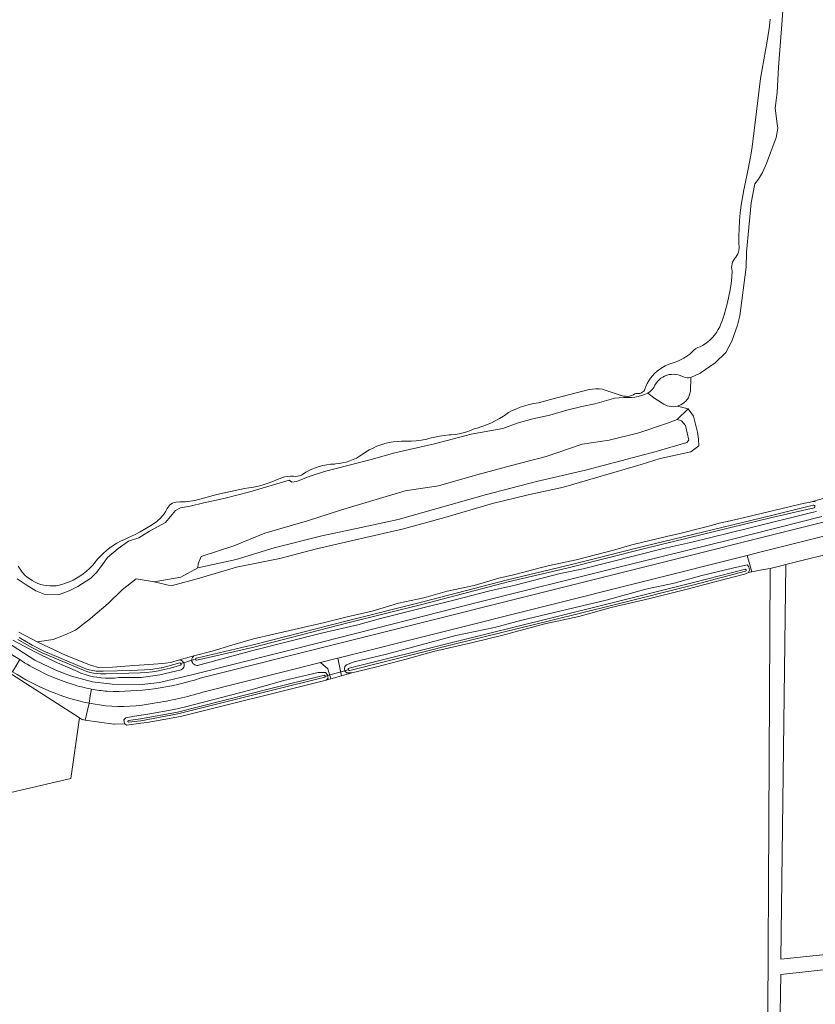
# Model space of a CAD drawing. Header units: metres. Extents: x 178952 to 185583, y 415201 to 419317.
# Tile 161 of 165: x 183238 to 183495, y 416815 to 417132. Entities that reach past the tile are written whole.
import ezdxf

# ---------------------------------------------------------------- set-up
doc = ezdxf.new("R2010")
doc.units = ezdxf.units.M
for name, color, linetype, lineweight in [('B-XX-GR-BEPLANTING_CULTUUR_BOSPLANTSOEN-GV', 253, 'Continuous', 18), ('B-XX-GR-GRAS-GV', 253, 'Continuous', 13), ('B-XX-GR-HAAG-GV', 253, 'Continuous', 13), ('B-XX-KW-KUNSTWERK_DUIKER-G', 252, 'Continuous', 18), ('B-XX-OG-TERREIN_CULTUURSCHEIDING-GV', 253, 'Continuous', 18), ('B-XX-OG-TERREIN_ERF-GV', 253, 'Continuous', 18), ('B-XX-OG-TERREIN_ONBEGROEID-GV', 253, 'Continuous', 18), ('B-XX-OG-WATER-GV', 253, 'Continuous', 18), ('B-XX-OG-WATER_SLOOT-GV', 253, 'Continuous', 18), ('B-XX-OG-WEG-GV', 253, 'Continuous', 18), ('B-XX-VH-VERHARDING_ASFALT-GV', 251, 'Continuous', 18), ('B-XX-VH-VERHARDING_FUNDERING_ZAND-GV', 251, 'Continuous', 18)]:
    doc.layers.add(name, color=color, linetype=linetype, lineweight=lineweight)

msp = doc.modelspace()

# ---------------------------------------------------------------- linework, layer by layer
at = {"layer": 'B-XX-GR-BEPLANTING_CULTUUR_BOSPLANTSOEN-GV'}
msp.add_lwpolyline([(183474.379, 416694.637), (183480.729, 416727.842), (183487.873, 416726.916), (183509.3, 416721.996), (183509.973, 416724.831), (183507.952, 416725.274), (183482.101, 416731.533), (183483.734, 416824.325), (183627.684, 416840.108), (183630.949, 416844.462), (183483.734, 416829.223), (183485.353, 416956.524), (183484.115, 416956.217), (183480.24, 416955.255), (183479.138, 416730.144), (183469.227, 416681.064), (183471.485, 416680.633)], close=True, dxfattribs=at)
at = {"layer": 'B-XX-GR-GRAS-GV'}
msp.add_lwpolyline([(183763.802, 416913.646), (183721.566, 416911.294), (183688.228, 416908.383), (183650.36, 416905.012), (183632.889, 416992.187), (183632.428, 416993.321), (183627.659, 416992.131), (183534.407, 416968.87), (183530.228, 416967.799), (183512.1, 416963.274), (183503.479, 416961.023), (183485.353, 416956.524), (183483.734, 416829.223), (183630.949, 416844.462), (183627.684, 416840.108), (183483.734, 416824.325), (183482.101, 416731.533)], dxfattribs=at)
at = {"layer": 'B-XX-GR-HAAG-GV'}
for points in [[(183146.94, 416987.66), (183243.042, 416925.615), (183250.016, 416922.262), (183254.866, 416920.51), (183261.661, 416918.651), (183267.952, 416917.911), (183276.653, 416917.683), (183283.262, 416918.487), (183294.097, 416921.06), (183335.895, 416931.605), (183384.882, 416944.051), (183430.569, 416955.371), (183467.653, 416964.533), (183497.001, 416971.963)], [(183495.226, 416973.617), (183493.78, 416973.32), (183473.819, 416968.286), (183454.617, 416963.63), (183445.856, 416961.638), (183419.958, 416955.124), (183412.565, 416953.573), (183398.009, 416949.873), (183389.783, 416948.029), (183378.205, 416944.989), (183366.088, 416942.032), (183354.585, 416939.07), (183347.267, 416936.992), (183335.921, 416934.485), (183313.331, 416928.74), (183295.511, 416923.959), (183295.326, 416923.952), (183294.959, 416923.999), (183294.611, 416924.123), (183294.298, 416924.319), (183294.034, 416924.578), (183293.832, 416924.888), (183293.701, 416925.233), (183293.647, 416925.599), (183293.649, 416925.76), (183293.709, 416926.124), (183293.846, 416926.467), (183294.054, 416926.773), (183294.322, 416927.027), (183292.859, 416926.658), (183289.676, 416925.751), (183290.035, 416925.681), (183290.371, 416925.534), (183290.666, 416925.319), (183290.908, 416925.044), (183291.039, 416924.823), (183291.165, 416924.48), (183291.213, 416924.117), (183291.182, 416923.752), (183291.072, 416923.403), (183290.889, 416923.086), (183290.642, 416922.816), (183290.342, 416922.606), (183290.266, 416922.567), (183283.386, 416920.87), (183277.325, 416920.015), (183270.084, 416920.005), (183268.671, 416919.869), (183267.252, 416919.812), (183265.832, 416919.836), (183264.416, 416919.939), (183263.008, 416920.122), (183261.954, 416920.313), (183260.571, 416920.634), (183259.208, 416921.032), (183257.87, 416921.506), (183256.561, 416922.056), (183256.016, 416922.31), (183249.341, 416925.229), (183242.99, 416928.342), (183235.957, 416932.136)]]:
    msp.add_lwpolyline(points, dxfattribs=at)
at = {"layer": 'B-XX-KW-KUNSTWERK_DUIKER-G'}
for points in [[(183290.405, 416924.635), (183291.039, 416924.823), (183293.647, 416925.599), (183294.55, 416925.867)], [(183336.994, 416920.533), (183337.487, 416920.67), (183343.047, 416922.219), (183344.048, 416922.498)]]:
    msp.add_lwpolyline(points, dxfattribs=at)
at = {"layer": 'B-XX-OG-TERREIN_CULTUURSCHEIDING-GV'}
for points in [[(183485.304, 417149.973), (183484.171, 417132.078), (183483.022, 417116.915), (183482.539, 417108.717), (183481.95, 417103.69), (183482.507, 417098.583), (183482.78, 417097.174), (183482.268, 417094.175), (183479.054, 417085.785), (183477.836, 417082.959), (183476.527, 417080.748), (183475.389, 417079.244), (183474.102, 417073.156), (183472.693, 417057.198), (183472.544, 417052.351), (183470.481, 417036.685), (183469.78, 417033.724), (183467.949, 417028.486), (183466.008, 417024.916), (183462.584, 417021.481), (183457.741, 417018.242), (183454.68, 417016.815), (183454.589, 417012.434), (183453.88, 417010.274), (183453.509, 417009.707), (183453.073, 417009.188), (183452.58, 417008.724), (183452.035, 417008.322), (183451.446, 417007.986), (183450.822, 417007.722), (183450.367, 417007.582), (183453.836, 417006.68), (183455.574, 417004.38), (183456.834, 416999.185), (183457.129, 416996.915), (183457.247, 416994.773), (183454.687, 416992.779), (183444.82, 416990.718), (183438.687, 416988.786), (183413.621, 416981.409), (183402.24, 416978.971), (183390.705, 416976.152), (183375.344, 416971.683), (183361.972, 416968.038), (183333.862, 416961.597), (183322.019, 416958.4), (183308.043, 416955.675), (183295.433, 416951.872), (183287.027, 416949.566), (183281.537, 416950.926), (183275.756, 416951.856), (183271.232, 416948.303), (183266.701, 416943.911), (183261.024, 416939.069), (183256.117, 416935.29), (183252.216, 416933.562), (183248.927, 416932.289), (183243.811, 416931.6), (183253.142, 416927.193), (183261.015, 416923.981), (183263.886, 416923.171), (183268.117, 416923.368), (183272.123, 416923.735), (183282.843, 416924.45), (183285.12, 416924.727), (183286.794, 416924.93), (183289.676, 416925.751), (183292.859, 416926.658), (183294.322, 416927.027), (183300.211, 416928.512), (183306.55, 416930.511), (183310.274, 416931.588), (183313.521, 416932.528), (183320.128, 416934.038), (183336.072, 416937.681), (183343.798, 416939.65), (183351.818, 416941.455), (183360.408, 416943.99), (183368.484, 416945.739), (183376.113, 416947.942), (183384.754, 416949.743), (183392.721, 416952.056), (183397.466, 416953.151), (183402.84, 416954.588), (183406.523, 416955.573), (183409.073, 416956.136), (183417.726, 416958.048), (183430.118, 416961.216), (183434.175, 416962.372), (183436.107, 416962.922), (183445.937, 416965.336), (183447.262, 416965.622), (183450.738, 416966.374), (183459.156, 416968.513), (183461.649, 416969.195), (183463.788, 416969.78), (183466.461, 416970.381), (183470.193, 416971.22), (183491.362, 416976.233), (183492.885, 416976.491), (183493.963, 416976.802), (183504.343, 416979.718)], [(183237.898, 416934.66), (183243.811, 416931.6), (183248.927, 416932.289), (183252.216, 416933.562), (183256.117, 416935.29), (183261.024, 416939.069), (183266.701, 416943.911), (183271.232, 416948.303), (183275.756, 416951.856), (183281.537, 416950.926), (183290.153, 416952.387), (183295.61, 416955.456), (183295.695, 416956.752), (183296.702, 416959.033), (183307.175, 416962.545), (183317.27, 416966.593), (183331.026, 416970.54), (183341.65, 416973.975), (183352.121, 416977.182), (183362.514, 416980.237), (183373.28, 416981.917), (183385.583, 416985.416), (183396.815, 416988.465), (183407.97, 416991.363), (183419.666, 416995.324), (183428.293, 416996.637), (183437.919, 416999.011), (183447.169, 417002.074), (183450.304, 417003.272), (183453.836, 417006.68), (183450.367, 417007.582), (183449.703, 417007.448), (183449.028, 417007.393), (183448.351, 417007.418), (183447.681, 417007.522), (183447.029, 417007.705), (183446.403, 417007.963), (183445.983, 417008.188), (183443.08, 417010.061), (183440.764, 417011.744), (183439.763, 417011.312), (183438.734, 417010.955), (183437.682, 417010.675), (183436.612, 417010.472), (183435.53, 417010.349), (183434.473, 417010.305), (183433.015, 417010.318), (183431.559, 417010.25), (183430.108, 417010.103), (183429.781, 417010.059), (183423.749, 417008.305), (183419.492, 417007.5), (183414.625, 417006.243), (183409.148, 417004.611), (183403.674, 417003.51), (183398.654, 417002.026), (183394.011, 417000.388), (183383.826, 416998.485), (183371.961, 416995.378), (183359.188, 416992.506), (183351.506, 416990.358), (183336.447, 416986.438), (183331.578, 416984.878), (183327.467, 416983.236), (183325.948, 416983.095), (183325.117, 416983.708), (183312.413, 416979.924), (183304.048, 416977.781), (183297.51, 416976.383), (183293.099, 416975.275), (183289.983, 416974.765), (183288.383, 416973.941), (183285.167, 416970.016), (183280.062, 416967.243), (183276.555, 416965.141), (183273.207, 416964.026), (183269.85, 416961.62), (183266.414, 416958.759), (183264.881, 416956.492), (183262.966, 416954.076), (183261.054, 416952.039), (183256.86, 416949.411), (183254.118, 416947.988), (183250.617, 416946.721), (183245.988, 416946.981), (183243.338, 416947.986), (183240.163, 416949.906), (183237.292, 416951.9)], [(183479.138, 416730.144), (183480.24, 416955.255), (183478.185, 416954.856), (183474.39, 416954.118), (183473.333, 416953.912), (183471.961, 416953.39), (183462.819, 416951.019), (183453.523, 416948.498), (183441.411, 416945.54), (183428.995, 416942.66), (183418.556, 416939.766), (183407.588, 416937.408), (183394.026, 416933.699), (183384.351, 416931.333), (183371.631, 416928.455), (183362.868, 416926.006), (183352.887, 416923.337), (183345.27, 416921.564), (183341.994, 416920.639), (183338.539, 416919.662), (183337.004, 416919.229), (183289.96, 416907.498), (183279.3, 416905.594), (183277.169, 416905.305), (183272.632, 416904.69), (183272.066, 416905.109), (183268.741, 416904.981), (183268.519, 416905.013), (183259.249, 416906.337), (183258.369, 416906.463), (183258.361, 416906.39), (183257.383, 416907.015), (183254.671, 416887.442), (183215.765, 416878.477)]]:
    msp.add_lwpolyline(points, dxfattribs=at)
for points in [[(183361.972, 416968.038), (183375.344, 416971.683), (183390.705, 416976.152), (183402.24, 416978.971), (183413.621, 416981.409), (183438.687, 416988.786), (183444.82, 416990.718), (183454.687, 416992.779), (183457.247, 416994.773), (183457.129, 416996.915), (183456.834, 416999.185), (183455.574, 417004.38), (183453.836, 417006.68), (183450.304, 417003.272), (183451.721, 417002.799), (183453.002, 417001.271), (183454.034, 416996.63), (183453.42, 416995.798), (183443.448, 416992.98), (183420.733, 416986.964), (183404.886, 416983.276), (183388.805, 416979.036), (183360.294, 416971.037), (183348.266, 416968.413), (183335.603, 416965.784), (183320.247, 416961.858), (183307.937, 416958.086), (183295.61, 416955.456), (183290.153, 416952.387), (183281.537, 416950.926), (183287.027, 416949.566), (183295.433, 416951.872), (183308.043, 416955.675), (183322.019, 416958.4), (183333.862, 416961.597)], [(183348.266, 416968.413), (183360.294, 416971.037), (183388.805, 416979.036), (183404.886, 416983.276), (183420.733, 416986.964), (183443.448, 416992.98), (183453.42, 416995.798), (183454.034, 416996.63), (183453.002, 417001.271), (183451.721, 417002.799), (183450.304, 417003.272), (183447.169, 417002.074), (183437.919, 416999.011), (183428.293, 416996.637), (183419.666, 416995.324), (183407.97, 416991.363), (183396.815, 416988.465), (183385.583, 416985.416), (183373.28, 416981.917), (183362.514, 416980.237), (183352.121, 416977.182), (183341.65, 416973.975), (183331.026, 416970.54), (183317.27, 416966.593), (183307.175, 416962.545), (183296.702, 416959.033), (183295.695, 416956.752), (183295.61, 416955.456), (183307.937, 416958.086), (183320.247, 416961.858), (183335.603, 416965.784)]]:
    msp.add_lwpolyline(points, close=True, dxfattribs=at)
at = {"layer": 'B-XX-OG-TERREIN_ERF-GV'}
msp.add_lwpolyline([(183215.765, 416878.477), (183254.671, 416887.442), (183257.383, 416907.015), (183231.137, 416923.796)], dxfattribs=at)
at = {"layer": 'B-XX-OG-TERREIN_ONBEGROEID-GV'}
for points in [[(183146.94, 416987.66), (183243.042, 416925.615), (183250.016, 416922.262), (183254.866, 416920.51), (183261.661, 416918.651), (183267.952, 416917.911), (183276.653, 416917.683), (183283.262, 416918.487), (183294.097, 416921.06), (183335.895, 416931.605), (183384.882, 416944.051), (183430.569, 416955.371), (183467.653, 416964.533), (183497.001, 416971.963)], [(183495.226, 416973.617), (183493.78, 416973.32), (183473.819, 416968.286), (183454.617, 416963.63), (183445.856, 416961.638), (183419.958, 416955.124), (183412.565, 416953.573), (183398.009, 416949.873), (183389.783, 416948.029), (183378.205, 416944.989), (183366.088, 416942.032), (183354.585, 416939.07), (183347.267, 416936.992), (183335.921, 416934.485), (183313.331, 416928.74), (183295.511, 416923.959), (183295.326, 416923.952), (183294.959, 416923.999), (183294.611, 416924.123), (183294.298, 416924.319), (183294.034, 416924.578), (183293.832, 416924.888), (183293.701, 416925.233), (183293.647, 416925.599), (183293.649, 416925.76), (183293.709, 416926.124), (183293.846, 416926.467), (183294.054, 416926.773), (183294.322, 416927.027), (183292.859, 416926.658), (183289.676, 416925.751), (183290.035, 416925.681), (183290.371, 416925.534), (183290.666, 416925.319), (183290.908, 416925.044), (183291.039, 416924.823), (183291.165, 416924.48), (183291.213, 416924.117), (183291.182, 416923.752), (183291.072, 416923.403), (183290.889, 416923.086), (183290.642, 416922.816), (183290.342, 416922.606), (183290.266, 416922.567), (183283.386, 416920.87), (183277.325, 416920.015), (183270.084, 416920.005), (183268.671, 416919.869), (183267.252, 416919.812), (183265.832, 416919.836), (183264.416, 416919.939), (183263.008, 416920.122), (183261.954, 416920.313), (183260.571, 416920.634), (183259.208, 416921.032), (183257.87, 416921.506), (183256.561, 416922.056), (183256.016, 416922.31), (183249.341, 416925.229), (183242.99, 416928.342), (183235.957, 416932.136)]]:
    msp.add_lwpolyline(points, dxfattribs=at)
at = {"layer": 'B-XX-OG-WATER-GV', "flags": 128}
for points in [[(183237.661, 416955.936), (183238.278, 416954.941), (183238.962, 416953.99), (183239.112, 416953.816), (183239.802, 416953.093), (183240.548, 416952.428), (183241.344, 416951.824), (183242.186, 416951.286), (183243.069, 416950.817), (183243.986, 416950.42), (183244.932, 416950.097), (183245.9, 416949.852), (183246.886, 416949.684), (183247.881, 416949.596), (183248.88, 416949.588), (183249.877, 416949.659), (183250.452, 416949.773), (183251.71, 416950.082), (183252.946, 416950.468), (183254.156, 416950.929), (183255.335, 416951.464), (183256.478, 416952.071), (183257.582, 416952.748), (183258.643, 416953.491), (183259.655, 416954.298), (183260.615, 416955.167), (183261.52, 416956.093), (183262.367, 416957.073), (183262.399, 416957.116), (183263.246, 416958.182), (183264.155, 416959.197), (183265.121, 416960.156), (183266.142, 416961.057), (183267.214, 416961.897), (183268.333, 416962.672), (183269.496, 416963.38), (183270.699, 416964.018), (183271.937, 416964.585), (183273.232, 416965.152), (183275.147, 416966.062), (183277.027, 416967.044), (183278.868, 416968.096), (183280.668, 416969.217), (183282.424, 416970.405), (183282.7, 416970.638), (183283.425, 416971.323), (183284.093, 416972.063), (183284.699, 416972.855), (183285.24, 416973.693), (183285.712, 416974.571), (183285.985, 416975.021), (183286.337, 416975.453), (183286.5, 416975.616), (183286.932, 416975.968), (183287.41, 416976.255), (183287.924, 416976.47), (183288.464, 416976.61), (183289.018, 416976.671), (183289.575, 416976.652), (183290.049, 416976.663), (183291.6, 416976.75), (183293.145, 416976.918), (183294.679, 416977.164), (183297.389, 416977.901), (183301.782, 416979.029), (183306.195, 416980.079), (183310.625, 416981.052), (183312.028, 416981.214), (183313.612, 416981.473), (183315.181, 416981.81), (183316.732, 416982.225), (183318.26, 416982.717), (183319.761, 416983.285), (183321.233, 416983.926), (183321.8, 416984.169), (183322.698, 416984.483), (183323.619, 416984.719), (183324.557, 416984.878), (183325.504, 416984.957), (183326.455, 416984.956), (183327.073, 416984.912), (183327.149, 416984.914), (183327.788, 416984.971), (183328.415, 416985.107), (183329.019, 416985.32), (183329.362, 416985.557), (183330.424, 416986.224), (183331.262, 416986.688), (183332.392, 416987.232), (183333.554, 416987.703), (183334.744, 416988.098), (183335.956, 416988.418), (183337.186, 416988.659), (183338.43, 416988.821), (183339.681, 416988.904), (183339.984, 416988.922), (183341.159, 416989.042), (183342.324, 416989.242), (183343.472, 416989.52), (183344.599, 416989.875), (183345.699, 416990.305), (183346.767, 416990.809), (183347.799, 416991.384), (183348.625, 416991.999), (183349.76, 416992.756), (183350.936, 416993.444), (183352.151, 416994.063), (183353.4, 416994.61), (183354.679, 416995.082), (183355.983, 416995.478), (183357.309, 416995.797), (183358.65, 416996.038), (183360.004, 416996.2), (183361.365, 416996.282), (183362.728, 416996.285), (183364.413, 416996.315), (183366.104, 416996.425), (183367.787, 416996.614), (183369.46, 416996.883), (183370.516, 416997.203), (183372.036, 416997.593), (183373.575, 416997.904), (183375.128, 416998.137), (183376.69, 416998.29), (183377.363, 416998.322), (183378.647, 416998.445), (183379.922, 416998.647), (183381.182, 416998.927), (183382.422, 416999.285), (183383.637, 416999.719), (183384.823, 417000.227), (183385.783, 417000.483), (183387.27, 417000.948), (183388.732, 417001.488), (183390.165, 417002.102), (183391.564, 417002.79), (183392.926, 417003.548), (183394.247, 417004.375), (183394.534, 417004.568), (183395.801, 417005.476), (183396.849, 417006.015), (183398.225, 417006.644), (183399.633, 417007.2), (183401.069, 417007.68), (183402.527, 417008.083), (183404.005, 417008.41), (183405.498, 417008.657), (183409.432, 417009.733), (183415.652, 417011.366), (183421.892, 417012.921), (183422.945, 417013.064), (183424, 417013.126), (183425.056, 417013.109), (183426.108, 417013.011), (183431.911, 417011.118), (183431.992, 417011.086), (183432.624, 417010.886), (183432.953, 417010.814), (183433.61, 417010.731), (183434.273, 417010.729), (183434.931, 417010.806), (183435.575, 417010.962), (183436.195, 417011.194), (183436.297, 417011.279), (183436.626, 417011.487), (183436.991, 417011.623), (183437.375, 417011.682), (183437.792, 417011.659), (183438.185, 417011.666), (183438.568, 417011.751), (183438.926, 417011.912), (183439.245, 417012.143), (183439.51, 417012.433), (183439.711, 417012.77), (183439.813, 417013.04), (183440.171, 417013.95), (183440.622, 417014.884), (183441.113, 417015.732), (183441.699, 417016.587), (183442.348, 417017.394), (183443.058, 417018.149), (183443.824, 417018.847), (183444.642, 417019.484), (183445.506, 417020.056), (183446.412, 417020.56), (183447.353, 417020.992), (183448.326, 417021.35), (183449.323, 417021.633), (183450.298, 417021.99), (183451.383, 417022.467), (183452.434, 417023.017), (183453.445, 417023.636), (183454.412, 417024.321), (183454.671, 417024.656), (183455.17, 417025.199), (183455.725, 417025.685), (183456.33, 417026.108), (183456.977, 417026.463), (183457.658, 417026.745), (183458.407, 417027.139), (183459.295, 417027.688), (183460.138, 417028.302), (183460.932, 417028.98), (183461.671, 417029.717), (183462.352, 417030.507), (183462.97, 417031.348), (183463.523, 417032.234), (183464.005, 417033.159), (183464.416, 417034.119), (183464.752, 417035.107), (183465.404, 417036.984), (183466.009, 417038.966), (183466.538, 417040.971), (183466.989, 417042.994), (183467.361, 417045.033), (183467.655, 417047.085), (183467.869, 417049.147), (183468.003, 417051.215), (183467.911, 417051.648), (183467.853, 417052.249), (183467.876, 417052.853), (183467.978, 417053.449), (183468.157, 417054.026), (183468.411, 417054.574), (183468.735, 417055.084), (183469.124, 417055.547), (183469.166, 417055.598), (183469.536, 417056.116), (183469.839, 417056.677), (183470.069, 417057.271), (183470.223, 417057.89), (183470.299, 417058.523), (183470.294, 417059.16), (183470.21, 417059.792), (183470.197, 417062.318), (183470.264, 417064.842), (183470.411, 417067.363), (183470.638, 417069.879), (183470.944, 417072.386), (183471.33, 417074.882), (183471.794, 417077.364), (183472.337, 417079.831), (183472.363, 417079.942), (183473.299, 417084.513), (183474.157, 417089.1), (183474.513, 417091.142), (183475.848, 417102.636), (183477.155, 417113.267), (183478.266, 417119.25), (183479.298, 417125.247), (183480.081, 417130.148), (183480.225, 417131.264), (183480.29, 417132.388)], [(183237.567, 416932.359), (183241.803, 416929.843), (183245.411, 416927.981), (183258.661, 416922.382), (183259.74, 416921.995), (183260.844, 416921.684), (183261.967, 416921.45), (183263.103, 416921.295), (183264.247, 416921.22), (183265.394, 416921.224), (183266.064, 416921.264), (183277.019, 416921.577), (183278.976, 416921.709), (183280.926, 416921.921), (183282.866, 416922.212), (183284.793, 416922.582), (183286.703, 416923.03), (183288.593, 416923.556), (183290.028, 416924.011), (183290.164, 416924.118), (183290.24, 416924.274), (183290.238, 416924.447), (183290.159, 416924.602), (183290.02, 416924.706), (183289.815, 416924.734), (183284.002, 416923.197), (183283.806, 416923.167), (183280.422, 416922.634), (183274.25, 416922.298), (183265.108, 416922.044), (183263.962, 416922.051), (183262.82, 416922.138), (183261.686, 416922.304), (183260.567, 416922.549), (183259.467, 416922.871), (183258.945, 416923.054), (183245.72, 416928.642), (183242.157, 416930.481), (183237.959, 416932.974)]]:
    msp.add_lwpolyline(points, dxfattribs=at)
for points in [[(183494.446, 416974.744), (183494.609, 416974.853), (183494.716, 416975.018), (183494.749, 416975.211), (183494.702, 416975.402), (183494.584, 416975.559), (183494.414, 416975.656), (183494.211, 416975.677), (183480.683, 416972.345), (183439.692, 416962.395), (183414.452, 416956.027), (183395.555, 416951.538), (183368.174, 416944.428), (183343.786, 416938.328), (183313.503, 416930.545), (183295.173, 416926.312), (183295.028, 416926.256), (183294.915, 416926.133), (183294.871, 416925.972), (183294.906, 416925.808), (183295.012, 416925.679), (183295.165, 416925.613), (183295.332, 416925.625), (183313.671, 416929.859), (183343.959, 416937.644), (183368.348, 416943.744), (183395.725, 416950.853), (183414.62, 416955.342), (183439.861, 416961.71), (183480.851, 416971.66)], [(183472.379, 416954.384), (183472.499, 416954.482), (183472.556, 416954.626), (183472.534, 416954.78), (183472.44, 416954.904), (183472.278, 416954.967), (183455.513, 416950.677), (183429.74, 416944.198), (183408.925, 416939.04), (183378.557, 416931.599), (183344.443, 416923.028), (183344.253, 416922.944), (183344.152, 416922.806), (183344.123, 416922.638), (183344.173, 416922.475), (183344.291, 416922.351), (183344.452, 416922.294), (183344.622, 416922.316), (183378.734, 416930.887), (183409.101, 416938.327), (183429.918, 416943.485), (183455.694, 416949.966)], [(183336.611, 416920.141), (183336.726, 416920.259), (183336.774, 416920.418), (183336.742, 416920.58), (183336.639, 416920.709), (183336.453, 416920.781), (183319.586, 416916.565), (183289.037, 416908.894), (183277.137, 416906.739), (183273.267, 416906.218), (183273.112, 416906.148), (183273.023, 416906.02), (183273.008, 416905.865), (183273.07, 416905.722), (183273.195, 416905.628), (183273.349, 416905.607), (183277.233, 416906.129), (183289.167, 416908.291), (183319.735, 416915.967)]]:
    msp.add_lwpolyline(points, close=True, dxfattribs=at)
at = {"layer": 'B-XX-OG-WATER_SLOOT-GV'}
for points in [[(183237.292, 416951.9), (183240.163, 416949.906), (183243.338, 416947.986), (183245.988, 416946.981), (183250.617, 416946.721), (183254.118, 416947.988), (183256.86, 416949.411), (183261.054, 416952.039), (183262.966, 416954.076), (183264.881, 416956.492), (183266.414, 416958.759), (183269.85, 416961.62), (183273.207, 416964.026), (183276.555, 416965.141), (183280.062, 416967.243), (183285.167, 416970.016), (183288.383, 416973.941), (183289.983, 416974.765), (183293.099, 416975.275), (183297.51, 416976.383), (183304.048, 416977.781), (183312.413, 416979.924), (183325.117, 416983.708), (183325.948, 416983.095), (183327.467, 416983.236), (183331.578, 416984.878), (183336.447, 416986.438), (183351.506, 416990.358), (183359.188, 416992.506), (183371.961, 416995.378), (183383.826, 416998.485), (183394.011, 417000.388), (183398.654, 417002.026), (183403.674, 417003.51), (183409.148, 417004.611), (183414.625, 417006.243), (183419.492, 417007.5), (183423.749, 417008.305), (183429.781, 417010.059), (183430.108, 417010.103), (183431.559, 417010.25), (183433.015, 417010.318), (183434.473, 417010.305), (183435.53, 417010.349), (183436.612, 417010.472), (183437.682, 417010.675), (183438.734, 417010.955), (183439.763, 417011.312), (183440.764, 417011.744), (183440.899, 417011.818), (183441.428, 417012.164), (183441.909, 417012.573), (183442.335, 417013.041), (183442.698, 417013.558), (183442.983, 417014.095), (183443.113, 417014.352), (183443.49, 417014.972), (183443.933, 417015.547), (183444.436, 417016.07), (183444.994, 417016.535), (183445.599, 417016.935), (183446.239, 417017.264), (183446.917, 417017.522), (183447.006, 417017.55), (183447.711, 417017.723), (183448.43, 417017.817), (183449.156, 417017.831), (183449.879, 417017.766), (183450.59, 417017.621), (183451.281, 417017.4), (183451.944, 417017.103), (183452.287, 417016.971), (183452.872, 417016.813), (183453.473, 417016.734), (183454.079, 417016.735), (183454.68, 417016.815), (183457.741, 417018.242), (183462.584, 417021.481), (183466.008, 417024.916), (183467.949, 417028.486), (183469.78, 417033.724), (183470.481, 417036.685), (183472.544, 417052.351), (183472.693, 417057.198), (183474.102, 417073.156), (183475.389, 417079.244), (183476.527, 417080.748), (183477.836, 417082.959), (183479.054, 417085.785), (183482.268, 417094.175), (183482.78, 417097.174), (183482.507, 417098.583), (183481.95, 417103.69), (183482.539, 417108.717), (183483.022, 417116.915), (183484.171, 417132.078), (183485.304, 417149.973)], [(183480.29, 417132.388), (183480.225, 417131.264), (183480.081, 417130.148), (183479.298, 417125.247), (183478.266, 417119.25), (183477.155, 417113.267), (183475.848, 417102.636), (183474.513, 417091.142), (183474.157, 417089.1), (183473.299, 417084.513), (183472.363, 417079.942), (183472.337, 417079.831), (183471.794, 417077.364), (183471.33, 417074.882), (183470.944, 417072.386), (183470.638, 417069.879), (183470.411, 417067.363), (183470.264, 417064.842), (183470.197, 417062.318), (183470.21, 417059.792), (183470.294, 417059.16), (183470.299, 417058.523), (183470.223, 417057.89), (183470.069, 417057.271), (183469.839, 417056.677), (183469.536, 417056.116), (183469.166, 417055.598), (183469.124, 417055.547), (183468.735, 417055.084), (183468.411, 417054.574), (183468.157, 417054.026), (183467.978, 417053.449), (183467.876, 417052.853), (183467.853, 417052.249), (183467.911, 417051.648), (183468.003, 417051.215), (183467.869, 417049.147), (183467.655, 417047.085), (183467.361, 417045.033), (183466.989, 417042.994), (183466.538, 417040.971), (183466.009, 417038.966), (183465.404, 417036.984), (183464.752, 417035.107), (183464.416, 417034.119), (183464.005, 417033.159), (183463.523, 417032.234), (183462.97, 417031.348), (183462.352, 417030.507), (183461.671, 417029.717), (183460.932, 417028.98), (183460.138, 417028.302), (183459.295, 417027.688), (183458.407, 417027.139), (183457.658, 417026.745), (183456.977, 417026.463), (183456.33, 417026.108), (183455.725, 417025.685), (183455.17, 417025.199), (183454.671, 417024.656), (183454.412, 417024.321), (183453.445, 417023.636), (183452.434, 417023.017), (183451.383, 417022.467), (183450.298, 417021.99), (183449.323, 417021.633), (183448.326, 417021.35), (183447.353, 417020.992), (183446.412, 417020.56), (183445.506, 417020.056), (183444.642, 417019.484), (183443.824, 417018.847), (183443.058, 417018.149), (183442.348, 417017.394), (183441.699, 417016.587), (183441.113, 417015.732), (183440.622, 417014.884), (183440.171, 417013.95), (183439.813, 417013.04), (183439.711, 417012.77), (183439.51, 417012.433), (183439.245, 417012.143), (183438.926, 417011.912), (183438.568, 417011.751), (183438.185, 417011.666), (183437.792, 417011.659), (183437.375, 417011.682), (183436.991, 417011.623), (183436.626, 417011.487), (183436.297, 417011.279), (183436.195, 417011.194), (183435.575, 417010.962), (183434.931, 417010.806), (183434.273, 417010.729), (183433.61, 417010.731), (183432.953, 417010.814), (183432.624, 417010.886), (183431.992, 417011.086), (183431.911, 417011.118), (183426.108, 417013.011), (183425.056, 417013.109), (183424, 417013.126), (183422.945, 417013.064), (183421.892, 417012.921), (183415.652, 417011.366), (183409.432, 417009.733), (183405.498, 417008.657), (183404.005, 417008.41), (183402.527, 417008.083), (183401.069, 417007.68), (183399.633, 417007.2), (183398.225, 417006.644), (183396.849, 417006.015), (183395.801, 417005.476), (183394.534, 417004.568), (183394.247, 417004.375), (183392.926, 417003.548), (183391.564, 417002.79), (183390.165, 417002.102), (183388.732, 417001.488), (183387.27, 417000.948), (183385.783, 417000.483), (183384.823, 417000.227), (183383.637, 416999.719), (183382.422, 416999.285), (183381.182, 416998.927), (183379.922, 416998.647), (183378.647, 416998.445), (183377.363, 416998.322), (183376.69, 416998.29), (183375.128, 416998.137), (183373.575, 416997.904), (183372.036, 416997.593), (183370.516, 416997.203), (183369.46, 416996.883), (183367.787, 416996.614), (183366.104, 416996.425), (183364.413, 416996.315), (183362.728, 416996.285), (183361.365, 416996.282), (183360.004, 416996.2), (183358.65, 416996.038), (183357.309, 416995.797), (183355.983, 416995.478), (183354.679, 416995.082), (183353.4, 416994.61), (183352.151, 416994.063), (183350.936, 416993.444), (183349.76, 416992.756), (183348.625, 416991.999), (183347.799, 416991.384), (183346.767, 416990.809), (183345.699, 416990.305), (183344.599, 416989.875), (183343.472, 416989.52), (183342.324, 416989.242), (183341.159, 416989.042), (183339.984, 416988.922), (183339.681, 416988.904), (183338.43, 416988.821), (183337.186, 416988.659), (183335.956, 416988.418), (183334.744, 416988.098), (183333.554, 416987.703), (183332.392, 416987.232), (183331.262, 416986.688), (183330.424, 416986.224), (183329.362, 416985.557), (183329.019, 416985.32), (183328.415, 416985.107), (183327.788, 416984.971), (183327.149, 416984.914), (183327.073, 416984.912), (183326.455, 416984.956), (183325.504, 416984.957), (183324.557, 416984.878), (183323.619, 416984.719), (183322.698, 416984.483), (183321.8, 416984.169), (183321.233, 416983.926), (183319.761, 416983.285), (183318.26, 416982.717), (183316.732, 416982.225), (183315.181, 416981.81), (183313.612, 416981.473), (183312.028, 416981.214), (183310.625, 416981.052), (183306.195, 416980.079), (183301.782, 416979.029), (183297.389, 416977.901), (183294.679, 416977.164), (183293.145, 416976.918), (183291.6, 416976.75), (183290.049, 416976.663), (183289.575, 416976.652), (183289.018, 416976.671), (183288.464, 416976.61), (183287.924, 416976.47), (183287.41, 416976.255), (183286.932, 416975.968), (183286.5, 416975.616), (183286.337, 416975.453), (183285.985, 416975.021), (183285.712, 416974.571), (183285.24, 416973.693), (183284.699, 416972.855), (183284.093, 416972.063), (183283.425, 416971.323), (183282.7, 416970.638), (183282.424, 416970.405), (183280.668, 416969.217), (183278.868, 416968.096), (183277.027, 416967.044), (183275.147, 416966.062), (183273.232, 416965.152), (183271.937, 416964.585), (183270.699, 416964.018), (183269.496, 416963.38), (183268.333, 416962.672), (183267.214, 416961.897), (183266.142, 416961.057), (183265.121, 416960.156), (183264.155, 416959.197), (183263.246, 416958.182), (183262.399, 416957.116), (183262.367, 416957.073), (183261.52, 416956.093), (183260.615, 416955.167), (183259.655, 416954.298), (183258.643, 416953.491), (183257.582, 416952.748), (183256.478, 416952.071), (183255.335, 416951.464), (183254.156, 416950.929), (183252.946, 416950.468), (183251.71, 416950.082), (183250.452, 416949.773), (183249.877, 416949.659), (183248.88, 416949.588), (183247.881, 416949.596), (183246.886, 416949.684), (183245.9, 416949.852), (183244.932, 416950.097), (183243.986, 416950.42), (183243.069, 416950.817), (183242.186, 416951.286), (183241.344, 416951.824), (183240.548, 416952.428), (183239.802, 416953.093), (183239.112, 416953.816), (183238.962, 416953.99), (183238.278, 416954.941), (183237.661, 416955.936)], [(183494.939, 416976.665), (183493.963, 416976.802), (183492.885, 416976.491), (183491.362, 416976.233), (183470.193, 416971.22), (183466.461, 416970.381), (183463.788, 416969.78), (183461.649, 416969.195), (183459.156, 416968.513), (183450.738, 416966.374), (183447.262, 416965.622), (183445.937, 416965.336), (183436.107, 416962.922), (183434.175, 416962.372), (183430.118, 416961.216), (183417.726, 416958.048), (183409.073, 416956.136), (183406.523, 416955.573), (183402.84, 416954.588), (183397.466, 416953.151), (183392.721, 416952.056), (183384.754, 416949.743), (183376.113, 416947.942), (183368.484, 416945.739), (183360.408, 416943.99), (183351.818, 416941.455), (183343.798, 416939.65), (183336.072, 416937.681), (183320.128, 416934.038), (183313.521, 416932.528), (183310.274, 416931.588), (183306.55, 416930.511), (183300.211, 416928.512), (183294.322, 416927.027), (183294.054, 416926.773), (183293.846, 416926.467), (183293.709, 416926.124), (183293.649, 416925.76), (183293.647, 416925.599), (183293.701, 416925.233), (183293.832, 416924.888), (183294.034, 416924.578), (183294.298, 416924.319), (183294.611, 416924.123), (183294.959, 416923.999), (183295.326, 416923.952), (183295.511, 416923.959), (183313.331, 416928.74), (183335.921, 416934.485), (183347.267, 416936.992), (183354.585, 416939.07), (183366.088, 416942.032), (183378.205, 416944.989), (183389.783, 416948.029), (183398.009, 416949.873), (183412.565, 416953.573), (183419.958, 416955.124), (183445.856, 416961.638), (183454.617, 416963.63), (183473.819, 416968.286), (183493.78, 416973.32), (183495.226, 416973.617)], [(183235.957, 416932.136), (183242.99, 416928.342), (183249.341, 416925.229), (183256.016, 416922.31), (183256.561, 416922.056), (183257.87, 416921.506), (183259.208, 416921.032), (183260.571, 416920.634), (183261.954, 416920.313), (183263.008, 416920.122), (183264.416, 416919.939), (183265.832, 416919.836), (183267.252, 416919.812), (183268.671, 416919.869), (183270.084, 416920.005), (183277.325, 416920.015), (183283.386, 416920.87), (183290.266, 416922.567), (183290.342, 416922.606), (183290.642, 416922.816), (183290.889, 416923.086), (183291.072, 416923.403), (183291.182, 416923.752), (183291.213, 416924.117), (183291.165, 416924.48), (183291.039, 416924.823), (183290.908, 416925.044), (183290.666, 416925.319), (183290.371, 416925.534), (183290.035, 416925.681), (183289.676, 416925.751), (183286.794, 416924.93), (183285.12, 416924.727), (183282.843, 416924.45), (183272.123, 416923.735), (183268.117, 416923.368), (183263.886, 416923.171), (183261.015, 416923.981), (183253.142, 416927.193), (183243.811, 416931.6), (183237.898, 416934.66)], [(183237.959, 416932.974), (183242.157, 416930.481), (183245.72, 416928.642), (183258.945, 416923.054), (183259.467, 416922.871), (183260.567, 416922.549), (183261.686, 416922.304), (183262.82, 416922.138), (183263.962, 416922.051), (183265.108, 416922.044), (183274.25, 416922.298), (183280.422, 416922.634), (183283.806, 416923.167), (183284.002, 416923.197), (183289.815, 416924.734), (183290.02, 416924.706), (183290.159, 416924.602), (183290.238, 416924.447), (183290.24, 416924.274), (183290.164, 416924.118), (183290.028, 416924.011), (183288.593, 416923.556), (183286.703, 416923.03), (183284.793, 416922.582), (183282.866, 416922.212), (183280.926, 416921.921), (183278.976, 416921.709), (183277.019, 416921.577), (183266.064, 416921.264), (183265.394, 416921.224), (183264.247, 416921.22), (183263.103, 416921.295), (183261.967, 416921.45), (183260.844, 416921.684), (183259.74, 416921.995), (183258.661, 416922.382), (183245.411, 416927.981), (183241.803, 416929.843), (183237.567, 416932.359)]]:
    msp.add_lwpolyline(points, dxfattribs=at)
for points in [[(183480.683, 416972.345), (183494.211, 416975.677), (183494.414, 416975.656), (183494.584, 416975.559), (183494.702, 416975.402), (183494.749, 416975.211), (183494.716, 416975.018), (183494.609, 416974.853), (183494.446, 416974.744), (183480.851, 416971.66), (183439.861, 416961.71), (183414.62, 416955.342), (183395.725, 416950.853), (183368.348, 416943.744), (183343.959, 416937.644), (183313.671, 416929.859), (183295.332, 416925.625), (183295.165, 416925.613), (183295.012, 416925.679), (183294.906, 416925.808), (183294.871, 416925.972), (183294.915, 416926.133), (183295.028, 416926.256), (183295.173, 416926.312), (183313.503, 416930.545), (183343.786, 416938.328), (183368.174, 416944.428), (183395.555, 416951.538), (183414.452, 416956.027), (183439.692, 416962.395)], [(183471.961, 416953.39), (183473.333, 416953.912), (183473.643, 416954.671), (183473.558, 416955.079), (183473.422, 416955.737), (183472.818, 416956.35), (183468.096, 416955.318), (183458.269, 416952.952), (183449.354, 416950.504), (183440.214, 416948.514), (183427.414, 416945.028), (183400.143, 416938.524), (183391.305, 416936.228), (183378.891, 416933.576), (183356.491, 416927.571), (183346.054, 416925.057), (183343.614, 416924.162), (183343.078, 416923.557), (183342.921, 416922.874), (183343.047, 416922.219), (183343.068, 416922.112), (183343.673, 416921.575), (183345.27, 416921.564), (183352.887, 416923.337), (183362.868, 416926.006), (183371.631, 416928.455), (183384.351, 416931.333), (183394.026, 416933.699), (183407.588, 416937.408), (183418.556, 416939.766), (183428.995, 416942.66), (183441.411, 416945.54), (183453.523, 416948.498), (183462.819, 416951.019)], [(183472.278, 416954.967), (183472.44, 416954.904), (183472.534, 416954.78), (183472.556, 416954.626), (183472.499, 416954.482), (183472.379, 416954.384), (183455.694, 416949.966), (183429.918, 416943.485), (183409.101, 416938.327), (183378.734, 416930.887), (183344.622, 416922.316), (183344.452, 416922.294), (183344.291, 416922.351), (183344.173, 416922.475), (183344.123, 416922.638), (183344.152, 416922.806), (183344.253, 416922.944), (183344.443, 416923.028), (183378.557, 416931.599), (183408.925, 416939.04), (183429.74, 416944.198), (183455.513, 416950.677)], [(183336.829, 416921.699), (183334.471, 416921.639), (183323.35, 416919.13), (183311.92, 416915.863), (183291.614, 416910.582), (183287.952, 416909.763), (183279.475, 416908.196), (183275.129, 416907.593), (183272.39, 416907.087), (183271.765, 416906.366), (183271.985, 416905.169), (183272.066, 416905.109), (183272.632, 416904.69), (183277.169, 416905.305), (183279.3, 416905.594), (183289.96, 416907.498), (183337.004, 416919.229), (183337.653, 416919.868), (183337.487, 416920.67), (183337.432, 416920.934)], [(183336.453, 416920.781), (183336.639, 416920.709), (183336.742, 416920.58), (183336.774, 416920.418), (183336.726, 416920.259), (183336.611, 416920.141), (183319.735, 416915.967), (183289.167, 416908.291), (183277.233, 416906.129), (183273.349, 416905.607), (183273.195, 416905.628), (183273.07, 416905.722), (183273.008, 416905.865), (183273.023, 416906.02), (183273.112, 416906.148), (183273.267, 416906.218), (183277.137, 416906.739), (183289.037, 416908.894), (183319.586, 416916.565)]]:
    msp.add_lwpolyline(points, close=True, dxfattribs=at)
at = {"layer": 'B-XX-OG-WEG-GV'}
for points in [[(183497.001, 416971.963), (183467.653, 416964.533), (183430.569, 416955.371), (183384.882, 416944.051), (183335.895, 416931.605), (183294.097, 416921.06), (183283.262, 416918.487), (183276.653, 416917.683), (183267.952, 416917.911), (183261.661, 416918.651), (183254.866, 416920.51), (183250.016, 416922.262), (183243.042, 416925.615), (183146.94, 416987.66), (183095.03, 417020.33), (183093.281, 417021.386), (183090.558, 417023.029), (183067.99, 417036.65), (183025.72, 417059.08), (183009.3, 417067.02), (182994.488, 417072.952), (182984.48, 417076.96)], [(182987.579, 417073.342), (183000, 417068.365), (183000.909, 417068.001), (183001.793, 417067.612), (183014.282, 417062.122), (183027.271, 417056.24), (183039.58, 417050.09), (183052.642, 417043.01), (183065.022, 417035.981), (183085.3, 417023.95), (183105.732, 417011.221), (183122.961, 417000.361), (183232.502, 416929.331), (183238.12, 416925.83)], [(183504.343, 416979.718), (183493.963, 416976.802), (183494.939, 416976.665)], [(183296.401, 416919.787), (183342.261, 416931.331), (183507.27, 416972.625)], [(183235.838, 416921.935), (183232.204, 416924.288), (183231.137, 416923.796), (183257.383, 416907.015), (183258.361, 416906.39), (183258.369, 416906.463), (183259.249, 416906.337), (183260.51, 416911.773)], [(183311.92, 416915.863), (183323.35, 416919.13), (183334.471, 416921.639), (183336.829, 416921.699), (183337.432, 416920.934), (183337.487, 416920.67), (183337.653, 416919.868), (183337.004, 416919.229), (183338.539, 416919.662), (183337.515, 416922.827), (183335.235, 416924.921), (183297.231, 416915.342)], [(183251.638, 416919.061), (183253.328, 416918.438), (183255.037, 416917.871)], [(183265.843, 416910.895), (183260.51, 416911.773), (183259.249, 416906.337), (183268.519, 416905.013), (183268.741, 416904.981), (183272.066, 416905.109), (183271.985, 416905.169), (183271.765, 416906.366), (183272.39, 416907.087), (183275.129, 416907.593), (183279.475, 416908.196), (183287.952, 416909.763), (183291.614, 416910.582), (183311.92, 416915.863)]]:
    msp.add_lwpolyline(points, dxfattribs=at)
msp.add_lwpolyline([(183356.491, 416927.571), (183378.891, 416933.576), (183391.305, 416936.228), (183400.143, 416938.524), (183427.414, 416945.028), (183440.214, 416948.514), (183449.354, 416950.504), (183458.269, 416952.952), (183468.096, 416955.318), (183472.818, 416956.35), (183473.422, 416955.737), (183473.558, 416955.079), (183473.643, 416954.671), (183473.333, 416953.912), (183474.39, 416954.118), (183472.894, 416959.418), (183340.815, 416926.327), (183341.994, 416920.639), (183345.27, 416921.564), (183343.673, 416921.575), (183343.068, 416922.112), (183343.047, 416922.219), (183342.921, 416922.874), (183343.078, 416923.557), (183343.614, 416924.162), (183346.054, 416925.057)], close=True, dxfattribs=at)
for points in [[(183238.12, 416925.83, 0.0582162), (183251.638, 416919.061)], [(183260.51, 416911.773, -0.0935384), (183235.838, 416921.935)], [(183266.369, 416915.62, 0.0834783), (183296.401, 416919.787)], [(183255.037, 416917.871, 0.0296189), (183261.251, 416916.325)], [(183261.251, 416916.325, 0.0240079), (183266.369, 416915.62)], [(183297.231, 416915.342, -0.0411152), (183281.523, 416911.822)], [(183281.523, 416911.822, -0.0712371), (183265.843, 416910.895)]]:
    msp.add_lwpolyline(points, format="xyb", dxfattribs=at)
at = {"layer": 'B-XX-VH-VERHARDING_ASFALT-GV'}
for points in [[(183862.222, 417063.232), (183855.061, 417062.781), (183830.742, 417060.872), (183821.592, 417060.022), (183812.49, 417059.072), (183803.43, 417057.532), (183794.302, 417055.342), (183785.322, 417052.402), (183776.721, 417049.05), (183762.28, 417042.251), (183753.782, 417038.401), (183745.242, 417034.761), (183736.401, 417031.462), (183727.9, 417028.501), (183718.682, 417025.732), (183697.512, 417020.151), (183686.674, 417017.492), (183616.377, 417000), (183516.683, 416974.98), (183507.27, 416972.625), (183342.261, 416931.331), (183296.401, 416919.787)], [(183335.235, 416924.921), (183340.196, 416926.172), (183340.815, 416926.327), (183472.894, 416959.418), (183476.975, 416960.441), (183626.397, 416997.877), (183631.223, 416999.086), (183675.671, 417010.222), (183705.397, 417017.492), (183719.731, 417021.492), (183729.251, 417024.351), (183737.322, 417027.112), (183746.921, 417030.671)], [(183235.838, 416921.935), (183238.12, 416925.83), (183232.502, 416929.331)], [(183238.12, 416925.83), (183235.838, 416921.935)], [(183297.231, 416915.342), (183335.235, 416924.921)], [(183255.037, 416917.871), (183253.328, 416918.438), (183251.638, 416919.061)], [(183260.51, 416911.773), (183260.888, 416914.094), (183261.251, 416916.325)], [(183261.251, 416916.325), (183260.888, 416914.094), (183260.51, 416911.773), (183265.843, 416910.895)]]:
    msp.add_lwpolyline(points, dxfattribs=at)
for points in [[(183251.638, 416919.061, -0.0582162), (183238.12, 416925.83)], [(183235.838, 416921.935, 0.0935384), (183260.51, 416911.773)], [(183296.401, 416919.787, -0.0834783), (183266.369, 416915.62)], [(183261.251, 416916.325, -0.0296189), (183255.037, 416917.871)], [(183266.369, 416915.62, -0.0240079), (183261.251, 416916.325)], [(183281.523, 416911.822, 0.0411152), (183297.231, 416915.342)], [(183265.843, 416910.895, 0.0712371), (183281.523, 416911.822)]]:
    msp.add_lwpolyline(points, format="xyb", dxfattribs=at)
at = {"layer": 'B-XX-VH-VERHARDING_FUNDERING_ZAND-GV'}
msp.add_lwpolyline([(183340.815, 416926.327), (183340.196, 416926.172), (183335.235, 416924.921), (183337.515, 416922.827), (183338.539, 416919.662), (183341.994, 416920.639)], close=True, dxfattribs=at)

doc.saveas('drawing.dxf')
